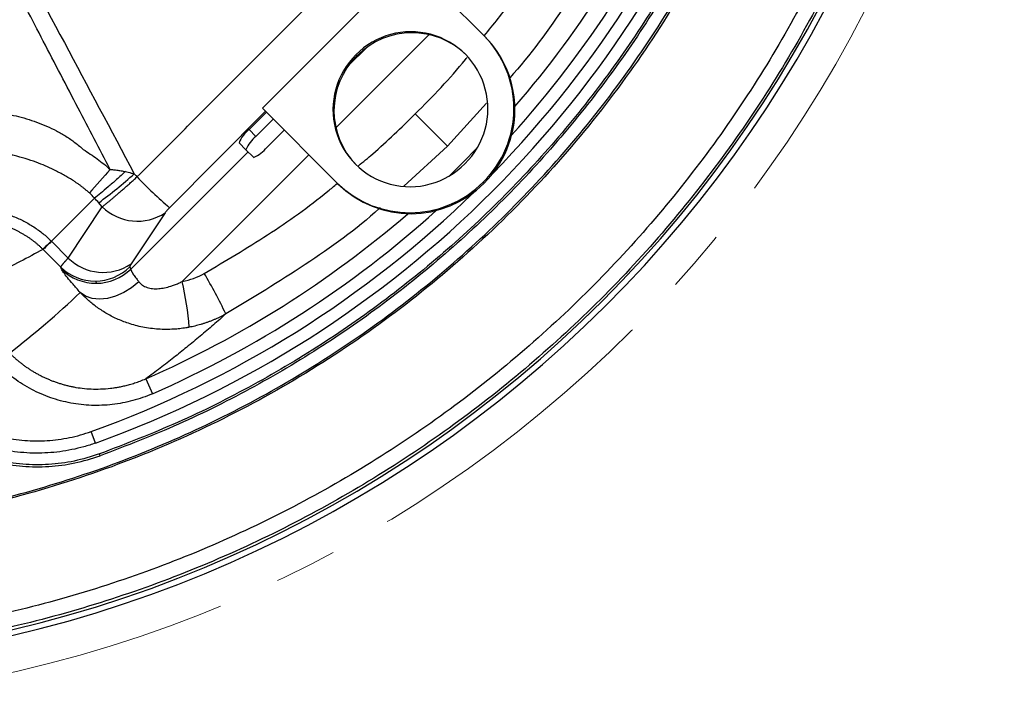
# Model space of a CAD drawing. Header units: millimetres. Extents: x 0 to 594, y 0 to 420.
# Tile 49 of 65: x 397 to 437, y 216 to 244. Entities that reach past the tile are written whole.
import ezdxf

# ---------------------------------------------------------------- set-up
doc = ezdxf.new("R2010")
doc.units = ezdxf.units.MM
doc.linetypes.add('CENTERX2', pattern=[20.32, 12.7, -2.54, 2.54, -2.54])
doc.layers.add('SLD-0', color=7, linetype='Continuous')

msp = doc.modelspace()

# ---------------------------------------------------------------- linework, layer by layer
at = {"color": 7, "linetype": 'Continuous', "lineweight": 25}
for p, q in [((412.385, 246.445), (406.398, 240.458)), ((415.419, 243.41), (412.385, 246.445)), ((413.184, 243.453), (409.39, 239.659)), ((415.419, 243.41), (415.458, 243.371)), ((410.649, 242.935), (409.907, 242.193)), ((410.208, 242.634), (410.247, 242.595)), ((415.528, 240.659), (413.932, 238.91)), ((406.524, 240.332), (402.616, 236.409)), ((405.856, 239.588), (406.562, 240.294)), ((406.398, 240.458), (409.432, 237.423)), ((412.617, 240.225), (413.932, 238.91)), ((406.136, 239.307), (406.842, 240.014)), ((406.136, 239.307), (405.856, 239.588)), ((407.285, 239.571), (406.579, 238.865)), ((405.73, 238.77), (405.45, 239.05)), ((413.932, 238.91), (412.159, 237.292)), ((401.041, 233.913), (405.814, 238.686)), ((408.293, 238.562), (403.139, 233.408)), ((406.042, 238.459), (405.73, 238.77)), ((409.432, 237.423), (409.471, 237.384)), ((415.39, 237.453), (415.429, 237.413)), ((397.813, 235.043), (399.567, 236.797)), ((398.494, 234.362), (399.882, 236.447)), ((402.441, 236.205), (401.053, 234.12)), ((397.813, 235.043), (398.494, 234.362)), ((398.19, 233.99), (397.475, 234.705)), ((398.228, 233.902), (398.19, 233.99)), ((401.003, 234.001), (401.041, 233.913)), ((399.602, 233.421), (399.64, 233.333)), ((401.653, 229.449), (401.92, 228.838)), ((399.605, 226.833), (399.436, 227.304)), ((399.792, 226.312), (399.765, 226.388))]:
    msp.add_line(p, q, dxfattribs=at)
at = {"color": 7, "linetype": 'Continuous', "lineweight": 25, "flags": 128}
for points in [[(414.017, 237.712), (414.578, 238.264), (415.13, 238.826)], [(401.181, 237.79), (401.245, 237.718), (401.295, 237.662)], [(399.882, 236.447), (399.8, 236.539), (399.736, 236.61)], [(401.371, 233.396), (401.077, 233.152), (400.758, 232.954), (400.426, 232.807), (400.093, 232.717), (399.771, 232.687), (399.471, 232.719), (399.205, 232.811), (398.983, 232.96)]]:
    msp.add_lwpolyline(points, dxfattribs=at)
at = {"color": 7, "linetype": 'Continuous', "lineweight": 25}
for centre, radius, start, end in [((384.806, 268.036), 50.333, 267.9253, 354.003), ((384.806, 268.036), 50.1, 268.0382, 354.0949), ((384.806, 268.036), 43.28, 315.6735, 340.2437), ((384.806, 268.036), 43.78, 289.7563, 340.2437), ((384.806, 268.036), 42.771, 317.9053, 336.4144), ((384.806, 268.036), 42.104, 319.1946, 336.4144), ((412.443, 240.434), 3.136, 314.5491, 135.4509), ((412.487, 240.377), 3.151, 45.2815, 135.2788), ((412.426, 240.446), 4.212, 314.7097, 44.73), ((412.466, 240.407), 4.212, 314.7097, 44.73), ((412.408, 240.399), 3.136, 134.5491, 315.4509), ((412.465, 240.356), 3.151, 134.7212, 224.7185), ((406.636, 238.576), 1.278, 127.6504, 158.1959), ((406.916, 238.296), 1.278, 127.6504, 158.1959), ((405.567, 239.645), 1.278, 291.8041, 322.3496), ((472.675, 172.823), 97.444, 138.0474, 138.80001), ((388.931, 251.321), 18.252, 306.2989, 312.1567), ((419.319, 255.333), 25.241, 224.4337, 228.5666), ((412.396, 240.418), 4.214, 225.293, 315.2673), ((412.436, 240.379), 4.214, 225.293, 315.2673), ((384.806, 268.036), 43.28, 289.7563, 314.3265), ((401.309, 237.888), 2.028, 225.2832, 303.9199), ((384.806, 268.036), 42.104, 293.5856, 310.8054), ((384.806, 268.036), 42.771, 293.5856, 312.0947), ((410.511, 222.336), 17.982, 134.981, 136.5031), ((399.921, 235.803), 2.028, 225.2832, 303.9199), ((399.583, 235.409), 1.988, 225.5491, 270.5603), ((399.621, 235.321), 1.988, 225.5491, 270.5603), ((399.585, 235.442), 2.021, 270.4821, 314.5406), ((399.623, 235.353), 2.021, 270.4821, 314.5406), ((382.623, 221.267), 24.777, 25.8954, 30.2113), ((390.732, 230.586), 12.723, 4.3138, 12.8108)]:
    msp.add_arc(centre, radius, start, end, dxfattribs=at)
for points, knots in [([(429.579, 265.284), (429.555, 264.695), (429.474, 262.642), (428.886, 259.163), (427.83, 254.899), (426.336, 250.761), (424.452, 246.788), (422.187, 243.018), (419.566, 239.488), (416.612, 236.23), (413.354, 233.276), (409.824, 230.655), (406.054, 228.39), (402.081, 226.506), (397.943, 225.015), (393.68, 223.946), (389.507, 223.286), (386.756, 223.197), (385.469, 223.155)], [0, 0, 0, 0, 0.02635, 0.091787, 0.157224, 0.222661, 0.288098, 0.353536, 0.418973, 0.48441, 0.549847, 0.615284, 0.680721, 0.746159, 0.811596, 0.877033, 0.94247, 1, 1, 1, 1]), ([(433.941, 263.208), (433.841, 262.239), (433.607, 259.984), (432.884, 256.493), (431.838, 252.755), (430.492, 249.112), (428.867, 245.586), (426.97, 242.198), (424.813, 238.97), (422.409, 235.92), (419.773, 233.069), (416.922, 230.433), (413.873, 228.029), (410.644, 225.872), (407.256, 223.975), (403.73, 222.349), (400.087, 221.006), (396.35, 219.951), (392.542, 219.198), (388.686, 218.724), (386.1, 218.665), (384.806, 218.636)], [0, 0, 0, 0, 0.0401405, 0.093466, 0.1467916, 0.2001171, 0.2534426, 0.3067681, 0.3600937, 0.4134192, 0.4667447, 0.5200703, 0.5733958, 0.6267213, 0.6800468, 0.7333724, 0.7866979, 0.8400234, 0.8933489, 0.9466745, 1, 1, 1, 1]), ([(434.513, 262.941), (434.418, 262.03), (434.187, 259.817), (433.468, 256.353), (432.41, 252.569), (431.047, 248.882), (429.403, 245.313), (427.482, 241.884), (425.299, 238.617), (422.866, 235.53), (420.198, 232.644), (417.312, 229.977), (414.226, 227.544), (410.958, 225.36), (407.529, 223.44), (403.96, 221.794), (400.273, 220.435), (396.49, 219.367), (392.636, 218.604), (388.733, 218.125), (386.115, 218.066), (384.806, 218.036)], [0, 0, 0, 0, 0.0374, 0.090878, 0.144356, 0.197833, 0.251311, 0.304789, 0.358267, 0.411744, 0.465222, 0.5187, 0.572178, 0.625656, 0.679133, 0.732611, 0.786089, 0.839567, 0.893044, 0.946522, 1, 1, 1, 1]), ([(400.206, 237.966), (399.771, 238.799), (398.86, 240.54), (397.497, 243.154), (396.119, 245.807), (394.767, 248.426), (393.424, 251.048), (392.316, 253.24), (391.438, 254.996), (390.895, 256.097), (390.517, 256.876), (390.306, 257.32), (390.152, 257.65), (390.003, 257.98), (389.854, 258.317), (389.727, 258.608), (389.628, 258.833), (389.577, 258.945), (389.555, 258.995)], [0, 0, 0, 0, 0.119564, 0.249995, 0.374993, 0.49999, 0.624984, 0.749975, 0.812471, 0.874968, 0.90622, 0.92264, 0.937478, 0.952574, 0.968739, 0.984369, 0.993005, 1, 1, 1, 1]), ([(389.574, 259.007), (389.832, 258.574), (390.092, 258.142), (390.603, 257.273), (390.856, 256.837), (391.606, 255.525), (392.098, 254.645), (393.562, 252), (394.523, 250.229), (396.437, 246.681), (397.388, 244.904), (399.287, 241.349), (400.235, 239.57), (401.181, 237.79)], [0, 0, 0, 0, 0.0625, 0.0625, 0.125, 0.125, 0.25, 0.25, 0.5, 0.5, 0.75, 0.75, 1, 1, 1, 1]), ([(401.295, 237.662), (401.586, 237.953), (402.165, 238.535), (403.032, 239.405), (403.897, 240.273), (405.052, 241.429), (406.495, 242.876), (408.231, 244.612), (409.966, 246.347), (411.702, 248.079), (413.44, 249.813), (414.599, 250.968), (415.18, 251.547)], [0, 0, 0, 0, 0.062876, 0.125407, 0.1877338, 0.2500033, 0.3751232, 0.500003, 0.6248803, 0.7499999, 0.8745941, 1, 1, 1, 1]), ([(415.432, 243.406), (415.809, 243.871), (416.686, 244.95), (417.91, 246.759), (418.709, 248.125), (419.108, 248.807)], [0, 0, 0, 0, 0.274227, 0.637527, 1, 1, 1, 1]), ([(420.754, 247.93), (420.102, 246.847), (418.799, 244.685), (417.31, 242.611), (416.45, 241.669), (416.44, 241.659)], [0, 0, 0, 0, 0.498221, 0.994295, 1, 1, 1, 1]), ([(412.617, 240.225), (413.329, 240.939), (414.066, 241.679), (414.711, 242.496), (414.733, 242.524)], [0, 0, 0, 0, 0.966066, 1, 1, 1, 1]), ([(392.444, 240.067), (392.499, 240.082), (392.608, 240.11), (392.772, 240.149), (392.937, 240.184), (393.101, 240.216), (393.266, 240.244), (393.43, 240.269), (393.594, 240.291), (393.757, 240.309), (393.92, 240.323), (394.083, 240.335), (394.244, 240.343), (394.405, 240.348), (394.565, 240.349), (394.723, 240.348), (394.881, 240.343), (395.037, 240.335), (395.191, 240.325), (395.344, 240.312), (395.495, 240.295), (395.645, 240.277), (395.793, 240.255), (396.18, 240.191), (396.798, 240.047), (397.488, 239.796), (398.018, 239.542), (398.344, 239.356), (398.591, 239.194), (398.775, 239.06), (398.946, 238.924), (399.056, 238.824), (399.107, 238.778)], [0, 0, 0, 0, 0.023994, 0.047915, 0.071754, 0.095503, 0.119154, 0.142699, 0.166132, 0.189447, 0.212638, 0.235699, 0.258626, 0.28141, 0.304042, 0.326516, 0.348822, 0.370955, 0.392906, 0.414669, 0.436239, 0.45761, 0.478777, 0.499735, 0.624314, 0.748144, 0.81103, 0.874074, 0.907329, 0.936906, 0.970714, 1, 1, 1, 1]), ([(410.306, 238.114), (410.502, 238.275), (411.309, 238.937), (412.053, 239.67), (412.617, 240.225)], [0, 0, 0, 0, 0.242787, 1, 1, 1, 1]), ([(399.357, 237.008), (399.326, 237.035), (399.265, 237.09), (399.17, 237.169), (399.074, 237.245), (398.975, 237.32), (398.875, 237.393), (398.772, 237.463), (398.678, 237.525), (398.582, 237.585), (398.46, 237.658), (398.3, 237.749), (398.111, 237.851), (397.75, 238.034), (397.153, 238.292), (396.528, 238.48), (396.073, 238.577), (395.847, 238.618), (395.612, 238.653), (395.368, 238.68), (395.115, 238.699), (394.856, 238.71), (394.59, 238.711), (394.318, 238.701), (394.04, 238.68), (393.756, 238.647), (393.467, 238.601), (393.172, 238.542), (392.975, 238.491), (392.875, 238.465)], [0, 0, 0, 0, 0.017779, 0.035596, 0.053456, 0.071364, 0.089327, 0.107349, 0.125437, 0.138113, 0.156594, 0.18776, 0.217956, 0.250186, 0.363624, 0.500228, 0.532473, 0.565756, 0.600114, 0.635611, 0.67229, 0.709942, 0.748408, 0.787758, 0.828043, 0.869328, 0.911688, 0.955211, 1, 1, 1, 1]), ([(399.107, 238.778), (399.203, 238.717), (399.299, 238.655), (399.488, 238.528), (399.582, 238.464), (399.858, 238.262), (400.035, 238.118), (400.206, 237.966)], [0, 0, 0, 0, 0.25, 0.25, 0.5, 0.5, 1, 1, 1, 1]), ([(400.822, 237.876), (400.704, 237.769), (400.584, 237.661), (400.349, 237.452), (400.233, 237.351), (400.015, 237.163), (399.911, 237.076), (399.724, 236.921), (399.64, 236.853), (399.567, 236.797)], [0, 0, 0, 0, 0.25, 0.25, 0.5, 0.5, 0.75, 0.75, 1, 1, 1, 1]), ([(400.206, 237.966), (400.235, 237.964), (400.294, 237.959), (400.382, 237.95), (400.47, 237.939), (400.558, 237.926), (400.646, 237.911), (400.734, 237.895), (400.793, 237.882), (400.822, 237.876)], [0, 0, 0, 0, 0.142848, 0.285612, 0.42834, 0.571085, 0.713902, 0.856852, 1, 1, 1, 1]), ([(400.822, 237.876), (400.861, 237.867), (400.939, 237.849), (401.059, 237.821), (401.14, 237.8), (401.181, 237.79)], [0, 0, 0, 0, 0.323575, 0.6569177, 1, 1, 1, 1]), ([(399.882, 236.447), (399.895, 236.457), (399.921, 236.478), (399.962, 236.511), (400.004, 236.545), (400.047, 236.579), (400.09, 236.615), (400.134, 236.65), (400.177, 236.686), (400.22, 236.722), (400.263, 236.758), (400.306, 236.794), (400.348, 236.83), (400.389, 236.865), (400.429, 236.899), (400.469, 236.933), (400.537, 236.992), (400.637, 237.078), (400.769, 237.193), (400.903, 237.311), (401.035, 237.428), (401.166, 237.545), (401.253, 237.623), (401.295, 237.662)], [0, 0, 0, 0, 0.039499, 0.078273, 0.116275, 0.153463, 0.189797, 0.22524, 0.259759, 0.293325, 0.32591, 0.35749, 0.388046, 0.417558, 0.446012, 0.473394, 0.499695, 0.587049, 0.673136, 0.757693, 0.840486, 0.921311, 1, 1, 1, 1]), ([(404.035, 233.734), (404.9, 234.247), (406.634, 235.274), (408.418, 236.535), (409.316, 237.288), (409.441, 237.394)], [0, 0, 0, 0, 0.461907, 0.924864, 1, 1, 1, 1]), ([(393.494, 236.196), (393.533, 236.206), (393.616, 236.227), (393.746, 236.256), (393.891, 236.284), (394.049, 236.308), (394.222, 236.329), (394.408, 236.343), (394.609, 236.35), (394.824, 236.348), (395.053, 236.333), (395.294, 236.306), (395.545, 236.263), (395.793, 236.205), (396.033, 236.135), (396.259, 236.055), (396.48, 235.963), (396.694, 235.861), (396.899, 235.748), (397.096, 235.627), (397.285, 235.497), (397.465, 235.359), (397.638, 235.212), (397.746, 235.108), (397.8, 235.056)], [0, 0, 0, 0, 0.025946, 0.054704, 0.086266, 0.120638, 0.157844, 0.197932, 0.240975, 0.287077, 0.336373, 0.388402, 0.443011, 0.500361, 0.55209, 0.603592, 0.655003, 0.70585, 0.755937, 0.805413, 0.854434, 0.90312, 0.9516, 1, 1, 1, 1]), ([(402.616, 236.409), (402.578, 236.371), (402.543, 236.333), (402.498, 236.28), (402.484, 236.263), (402.46, 236.232), (402.449, 236.218), (402.441, 236.205)], [0, 0, 0, 0, 0.5, 0.5, 0.75, 0.75, 1, 1, 1, 1]), ([(411.192, 236.409), (411.178, 236.397), (410.234, 235.535), (408.158, 234.044), (405.996, 232.741), (404.912, 232.088)], [0, 0, 0, 0, 0.007135, 0.502496, 1, 1, 1, 1]), ([(397.467, 234.714), (397.44, 234.74), (397.385, 234.794), (397.3, 234.871), (397.212, 234.948), (397.12, 235.022), (397.025, 235.095), (396.927, 235.165), (396.826, 235.234), (396.721, 235.299), (396.614, 235.362), (396.503, 235.422), (396.39, 235.48), (396.274, 235.534), (396.156, 235.584), (396.035, 235.631), (395.912, 235.675), (395.787, 235.714), (395.542, 235.783), (395.153, 235.86), (394.718, 235.887), (394.359, 235.874), (394.092, 235.847), (393.852, 235.806), (393.681, 235.767), (393.6, 235.746), (393.576, 235.739)], [0, 0, 0, 0, 0.027004, 0.054351, 0.082036, 0.11005, 0.138387, 0.167039, 0.195997, 0.22525, 0.254789, 0.284601, 0.314676, 0.345, 0.375559, 0.40634, 0.437327, 0.468506, 0.49986, 0.618506, 0.749707, 0.809086, 0.874866, 0.940724, 0.982202, 1, 1, 1, 1]), ([(397.813, 235.043), (397.713, 234.943), (397.633, 234.863), (397.519, 234.749), (397.485, 234.715), (397.475, 234.705)], [0, 0, 0, 0, 0.5, 0.5, 1, 1, 1, 1]), ([(397.8, 235.056), (397.802, 235.054), (397.806, 235.05), (397.809, 235.046), (397.811, 235.045), (397.812, 235.044), (397.813, 235.043), (397.813, 235.043), (397.813, 235.043), (397.813, 235.043), (397.813, 235.043)], [0, 0, 0, 0, 0.5, 0.75, 0.875, 0.9375, 0.96875, 0.984375, 0.984375, 1, 1, 1, 1]), ([(397.467, 234.714), (396.857, 234.376), (396.236, 234.056), (394.979, 233.453), (394.341, 233.17), (393.698, 232.907)], [0, 0, 0, 0, 0.5, 0.5, 1, 1, 1, 1]), ([(398.19, 233.99), (398.191, 233.992), (398.193, 233.997), (398.198, 234.007), (398.205, 234.019), (398.215, 234.032), (398.226, 234.048), (398.239, 234.065), (398.253, 234.083), (398.269, 234.103), (398.286, 234.124), (398.304, 234.146), (398.323, 234.168), (398.343, 234.191), (398.363, 234.215), (398.385, 234.239), (398.406, 234.264), (398.428, 234.288), (398.45, 234.313), (398.472, 234.337), (398.487, 234.354), (398.494, 234.362)], [0, 0, 0, 0, 0.065995, 0.130505, 0.193531, 0.255071, 0.315127, 0.373698, 0.430785, 0.486386, 0.540502, 0.593134, 0.644281, 0.693943, 0.74212, 0.788812, 0.834019, 0.877742, 0.919979, 0.960732, 1, 1, 1, 1]), ([(401.053, 234.12), (401.033, 234.09), (401.019, 234.065), (401.002, 234.024), (400.999, 234.01), (401.003, 234.001)], [0, 0, 0, 0, 0.5, 0.5, 1, 1, 1, 1]), ([(398.983, 232.96), (398.877, 233.078), (398.779, 233.189), (398.604, 233.393), (398.527, 233.486), (398.397, 233.647), (398.345, 233.716), (398.267, 233.828), (398.241, 233.871), (398.228, 233.902)], [0, 0, 0, 0, 0.25, 0.25, 0.5, 0.5, 0.75, 0.75, 1, 1, 1, 1]), ([(401.041, 233.913), (401.041, 233.908), (401.043, 233.899), (401.047, 233.882), (401.054, 233.865), (401.061, 233.846), (401.071, 233.827), (401.081, 233.806), (401.093, 233.785), (401.105, 233.764), (401.118, 233.742), (401.142, 233.705), (401.179, 233.648), (401.237, 233.568), (401.3, 233.485), (401.348, 233.425), (401.371, 233.396)], [0, 0, 0, 0, 0.058011, 0.114253, 0.168725, 0.221427, 0.272359, 0.321522, 0.368914, 0.414538, 0.458391, 0.500475, 0.632452, 0.759696, 0.882211, 1, 1, 1, 1]), ([(401.371, 233.396), (401.379, 233.386), (401.396, 233.366), (401.423, 233.338), (401.451, 233.311), (401.481, 233.286), (401.53, 233.25), (401.603, 233.207), (401.737, 233.151), (401.93, 233.11), (402.173, 233.11), (402.424, 233.146), (402.638, 233.204), (402.825, 233.269), (402.982, 233.333), (403.086, 233.382), (403.139, 233.408)], [0, 0, 0, 0, 0.02613, 0.051704, 0.076768, 0.101371, 0.125565, 0.188512, 0.251022, 0.370704, 0.500301, 0.619377, 0.749896, 0.829707, 0.913, 1, 1, 1, 1]), ([(403.419, 231.543), (403.376, 231.535), (403.29, 231.52), (403.162, 231.5), (403.036, 231.485), (402.913, 231.473), (402.725, 231.459), (402.476, 231.451), (402.052, 231.466), (401.536, 231.534), (401.052, 231.664), (400.703, 231.791), (400.469, 231.89), (400.246, 232), (400.032, 232.118), (399.83, 232.245), (399.638, 232.378), (399.457, 232.517), (399.288, 232.661), (399.129, 232.808), (399.031, 232.91), (398.983, 232.96)], [0, 0, 0, 0, 0.026312, 0.05205, 0.077199, 0.101747, 0.12568, 0.18946, 0.250536, 0.378937, 0.500229, 0.552848, 0.604835, 0.656191, 0.706925, 0.757056, 0.806616, 0.85564, 0.904175, 0.952275, 1, 1, 1, 1]), ([(404.912, 232.088), (404.829, 232.013), (404.66, 231.863), (404.403, 231.638), (404.14, 231.412), (403.87, 231.184), (403.594, 230.955), (403.236, 230.662), (402.786, 230.304), (402.233, 229.877), (401.849, 229.594), (401.653, 229.449)], [0, 0, 0, 0, 0.080165, 0.161699, 0.244602, 0.328872, 0.414512, 0.50152, 0.659784, 0.825944, 1, 1, 1, 1]), ([(404.912, 232.088), (404.876, 232.068), (404.803, 232.028), (404.692, 231.971), (404.579, 231.917), (404.466, 231.866), (404.352, 231.818), (404.237, 231.773), (404.121, 231.731), (404.005, 231.693), (403.888, 231.657), (403.771, 231.624), (403.654, 231.594), (403.537, 231.567), (403.458, 231.551), (403.419, 231.543)], [0, 0, 0, 0, 0.078241, 0.156384, 0.234396, 0.312243, 0.389892, 0.467308, 0.544459, 0.621312, 0.697835, 0.773995, 0.849763, 0.925108, 1, 1, 1, 1]), ([(396.112, 230.493), (396.143, 230.462), (396.206, 230.399), (396.305, 230.309), (396.406, 230.22), (396.511, 230.133), (396.619, 230.049), (396.731, 229.966), (396.845, 229.886), (396.963, 229.809), (397.084, 229.735), (397.208, 229.663), (397.334, 229.595), (397.463, 229.53), (397.595, 229.469), (397.729, 229.411), (397.866, 229.356), (398.005, 229.306), (398.146, 229.259), (398.288, 229.217), (398.433, 229.178), (398.579, 229.144), (398.789, 229.101), (399.073, 229.058), (399.437, 229.029), (399.821, 229.028), (400.121, 229.05), (400.339, 229.077), (400.476, 229.098), (400.632, 229.127), (400.806, 229.165), (400.998, 229.214), (401.205, 229.277), (401.426, 229.354), (401.576, 229.417), (401.653, 229.449)], [0, 0, 0, 0, 0.022095, 0.044408, 0.066934, 0.089667, 0.112602, 0.135732, 0.159051, 0.182552, 0.206228, 0.230071, 0.254073, 0.278225, 0.302519, 0.326945, 0.351494, 0.376156, 0.400921, 0.425779, 0.450719, 0.47573, 0.500802, 0.558451, 0.61942, 0.683507, 0.750461, 0.770151, 0.793287, 0.819813, 0.849654, 0.882717, 0.918891, 0.958039, 1, 1, 1, 1]), ([(401.92, 228.838), (401.658, 228.724), (401.392, 228.631), (400.848, 228.485), (400.572, 228.432), (400.149, 228.384), (400.007, 228.373), (399.723, 228.362), (399.582, 228.362), (399.16, 228.377), (398.88, 228.408), (398.325, 228.512), (398.048, 228.586), (397.514, 228.772), (397.257, 228.884), (396.883, 229.081), (396.76, 229.151), (396.52, 229.302), (396.402, 229.382), (396.058, 229.635), (395.843, 229.82), (395.641, 230.022)], [0, 0, 0, 0, 0.125, 0.125, 0.25, 0.25, 0.3125, 0.3125, 0.375, 0.375, 0.5, 0.5, 0.625, 0.625, 0.75, 0.75, 0.8125, 0.8125, 0.875, 0.875, 1, 1, 1, 1]), ([(399.605, 226.833), (399.448, 226.777), (399.29, 226.726), (398.971, 226.637), (398.809, 226.597), (398.322, 226.497), (397.996, 226.454), (397.342, 226.414), (397.013, 226.416), (396.518, 226.455), (396.353, 226.474), (396.026, 226.524), (395.864, 226.554), (395.383, 226.662), (395.069, 226.756), (394.608, 226.93), (394.455, 226.994), (394.154, 227.133), (394.006, 227.208), (393.572, 227.447), (393.297, 227.625), (392.772, 228.019), (392.523, 228.234), (392.288, 228.469)], [0, 0, 0, 0, 0.0625, 0.0625, 0.125, 0.125, 0.25, 0.25, 0.375, 0.375, 0.4375, 0.4375, 0.5, 0.5, 0.625, 0.625, 0.6875, 0.6875, 0.75, 0.75, 0.875, 0.875, 1, 1, 1, 1]), ([(392.642, 228.823), (393.078, 228.386), (393.566, 228.021), (394.237, 227.652), (394.375, 227.582), (394.654, 227.453), (394.796, 227.394), (395.224, 227.232), (395.516, 227.145), (395.962, 227.045), (396.112, 227.016), (396.416, 226.971), (396.57, 226.953), (397.029, 226.917), (397.334, 226.914), (397.942, 226.952), (398.244, 226.992), (398.696, 227.085), (398.847, 227.121), (399.144, 227.205), (399.29, 227.251), (399.436, 227.304)], [0, 0, 0, 0, 0.25, 0.25, 0.3125, 0.3125, 0.375, 0.375, 0.5, 0.5, 0.5625, 0.5625, 0.625, 0.625, 0.75, 0.75, 0.875, 0.875, 0.9375, 0.9375, 1, 1, 1, 1]), ([(391.897, 228.078), (392.158, 227.837), (392.68, 227.355), (393.585, 226.781), (394.554, 226.331), (395.58, 226.025), (396.636, 225.865), (397.704, 225.858), (398.769, 225.992), (399.45, 226.205), (399.792, 226.312)], [0, 0, 0, 0, 0.124779, 0.249547, 0.374963, 0.499373, 0.624673, 0.749346, 0.874163, 1, 1, 1, 1]), ([(399.765, 226.388), (399.426, 226.282), (398.752, 226.071), (397.699, 225.939), (396.642, 225.946), (395.597, 226.104), (394.582, 226.407), (393.624, 226.852), (392.729, 227.419), (392.212, 227.896), (391.953, 228.135)], [0, 0, 0, 0, 0.125838, 0.250657, 0.375331, 0.50063, 0.62504, 0.750456, 0.875223, 1, 1, 1, 1])]:
    msp.add_open_spline(points, degree=3, knots=knots, dxfattribs=at)
for points in [[(388.605, 223.364), (389.906, 223.508), (392.508, 223.796), (396.345, 224.658), (400.095, 225.828), (403.728, 227.329), (407.216, 229.139), (410.532, 231.248), (413.651, 233.639), (416.549, 236.294), (419.203, 239.191), (421.594, 242.31), (423.703, 245.626), (425.514, 249.114), (427.014, 252.747), (428.184, 256.497), (429.047, 260.334), (429.334, 262.936), (429.478, 264.237)], [(427.156, 255.197), (426.799, 254.108), (426.085, 251.931), (424.698, 248.784), (423.088, 245.746), (421.243, 242.845), (419.18, 240.095), (416.909, 237.513), (414.445, 235.115), (411.803, 232.916), (408.998, 230.927), (406.046, 229.166), (402.972, 227.622), (400.834, 226.799), (399.765, 226.388)], [(427.252, 255.239), (426.896, 254.146), (426.183, 251.96), (424.795, 248.8), (423.184, 245.75), (421.335, 242.836), (419.268, 240.075), (416.991, 237.482), (414.52, 235.074), (411.87, 232.866), (409.056, 230.869), (406.094, 229.101), (403.01, 227.55), (400.865, 226.725), (399.792, 226.312)], [(399.567, 236.797), (399.501, 236.87), (399.431, 236.942), (399.357, 237.008)], [(399.736, 236.61), (399.68, 236.673), (399.624, 236.735), (399.567, 236.797)], [(397.475, 234.705), (397.473, 234.708), (397.47, 234.711), (397.467, 234.714)], [(403.139, 233.408), (403.455, 233.468), (403.754, 233.577), (404.035, 233.734)], [(396.112, 230.493), (397.107, 231.263), (398.067, 232.088), (398.983, 232.96)]]:
    msp.add_open_spline(points, degree=3, dxfattribs=at)
at = {"layer": 'SLD-0', "color": 7, "linetype": 'CENTERX2', "lineweight": 18}
msp.add_circle((384.806, 268.036), 51.794, dxfattribs=at)

doc.saveas('drawing.dxf')
